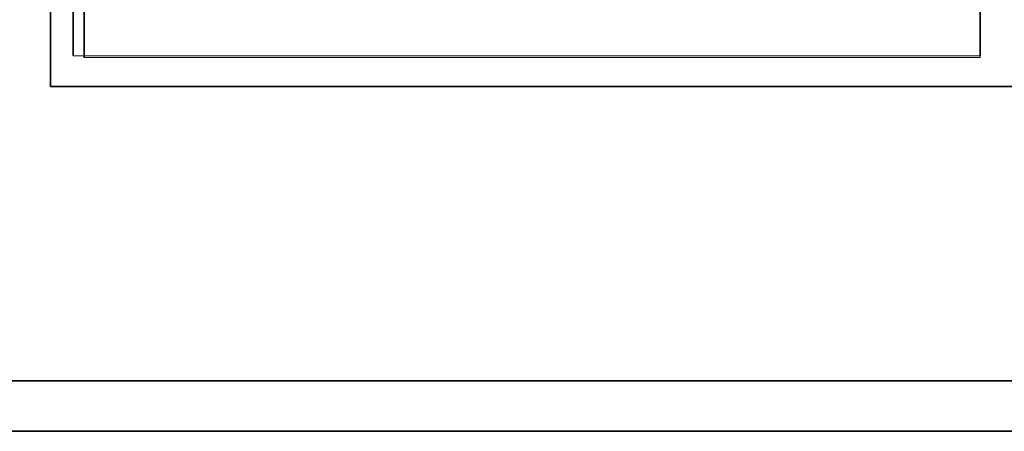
# Model space of a CAD drawing. Header units: millimetres. Extents: x 0 to 420, y 0 to 297.
# Tile 57 of 145: x 177.22 to 186.01, y 237.5 to 241.17. Entities that reach past the tile are written whole.
import ezdxf

# ---------------------------------------------------------------- set-up
doc = ezdxf.new("R2010")
doc.units = ezdxf.units.MM

msp = doc.modelspace()

# ---------------------------------------------------------------- linework, layer by layer
at = {"color": 7, "linetype": 'Continuous', "lineweight": 35}
for p, q in [((177.4946, 247.8743), (177.4946, 240.5743)), ((177.6949, 240.8493), (177.6949, 247.5993)), ((177.7949, 247.5993), (177.7949, 240.8493)), ((185.7949, 240.8493), (185.7949, 247.5993)), ((177.7949, 240.8493), (177.7949, 240.8327)), ((185.7949, 240.8493), (185.7949, 240.8493)), ((177.7949, 240.8327), (177.7949, 240.8327)), ((177.4946, 240.5743), (194.4946, 240.5743)), ((93.6195, 237.9493), (215.2196, 237.9493)), ((215.2196, 237.4993), (93.6195, 237.4993))]:
    msp.add_line(p, q, dxfattribs=at)
at = {"color": 142, "linetype": 'Continuous', "lineweight": 18, "true_color": 0x0080c0}
for p, q in [((177.7949, 240.8493), (177.6949, 240.8493)), ((177.6949, 240.8493), (177.6949, 240.8493)), ((177.7949, 240.8493), (177.7949, 240.8327)), ((185.7949, 240.8493), (177.7949, 240.8493)), ((185.7949, 240.8327), (185.7949, 240.8493)), ((177.7949, 240.8327), (185.7949, 240.8327))]:
    msp.add_line(p, q, dxfattribs=at)

doc.saveas('drawing.dxf')
